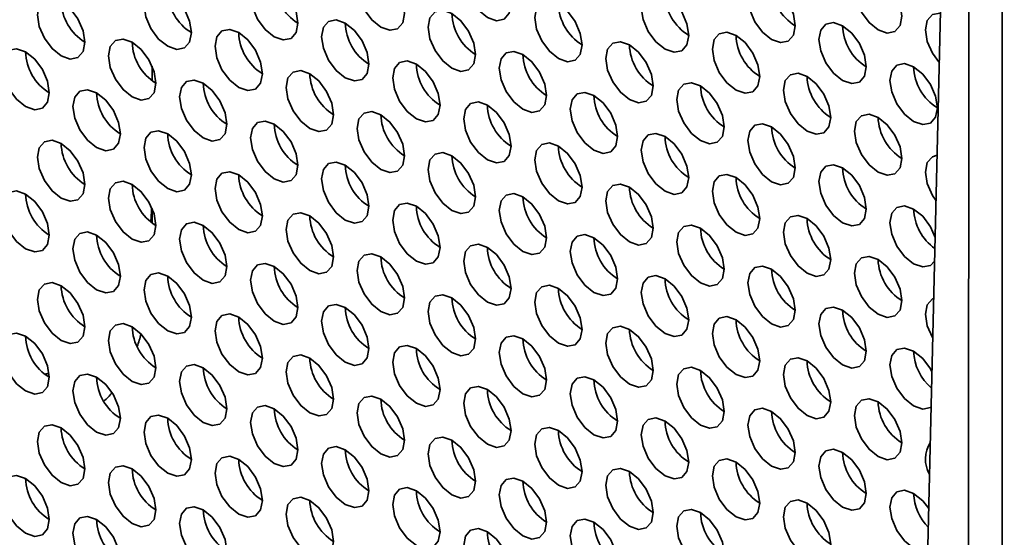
# Model space of a CAD drawing. Header units: millimetres. Extents: x 2 to 1120, y -2 to 861.
# Tile 138 of 226: x 777.33 to 787.13, y 629.4 to 634.55. Entities that reach past the tile are written whole.
import ezdxf

# ---------------------------------------------------------------- set-up
doc = ezdxf.new("R2010")
doc.units = ezdxf.units.MM

msp = doc.modelspace()

# ---------------------------------------------------------------- linework, layer by layer
at = {"color": 7, "linetype": 'Continuous', "lineweight": 35}
for p, q in [((786.7921, 669.5391), (786.7582, 610.341)), ((787.092, 609.8757), (787.1259, 669.0895)), ((786.2559, 624.7683), (786.779, 646.6287)), ((778.6435, 634.0841), (778.6435, 633.9398)), ((778.6435, 632.6687), (778.6435, 632.5245))]:
    msp.add_line(p, q, dxfattribs=at)
at = {"color": 7, "linetype": 'Continuous', "lineweight": 35, "flags": 128}
for points in [[(782.2168, 634.7043), (782.1988, 634.8188), (782.1477, 634.9366), (782.0713, 635.0397), (781.9811, 635.1125), (781.8909, 635.1439), (781.8144, 635.129), (781.7633, 635.0702), (781.7454, 634.9764), (781.7633, 634.8619), (781.8144, 634.7441), (781.8909, 634.6409), (781.9811, 634.5681), (782.0713, 634.5368), (782.1477, 634.5516), (782.1988, 634.6105), (782.2168, 634.7043)], [(781.1561, 634.6089), (781.1382, 634.7234), (781.0871, 634.8412), (781.0106, 634.9444), (780.9204, 635.0171), (780.8302, 635.0485), (780.7537, 635.0336), (780.7026, 634.9748), (780.6847, 634.881), (780.7026, 634.7665), (780.7537, 634.6487), (780.8302, 634.5456), (780.9204, 634.4728), (781.0106, 634.4414), (781.0871, 634.4563), (781.1382, 634.5151), (781.1561, 634.6089)], [(780.0954, 634.5135), (780.0775, 634.628), (780.0264, 634.7458), (779.9499, 634.849), (779.8597, 634.9218), (779.7695, 634.9531), (779.6931, 634.9383), (779.642, 634.8795), (779.624, 634.7857), (779.642, 634.6712), (779.6931, 634.5534), (779.7695, 634.4502), (779.8597, 634.3774), (779.9499, 634.3461), (780.0264, 634.3609), (780.0775, 634.4197), (780.0954, 634.5135)], [(786.1059, 634.5821), (786.0879, 634.6967), (786.0368, 634.8145), (785.9603, 634.9176), (785.8702, 634.9904), (785.78, 635.0217), (785.7035, 635.0069), (785.6524, 634.9481), (785.6344, 634.8543), (785.6524, 634.7398), (785.7035, 634.622), (785.78, 634.5188), (785.8702, 634.446), (785.9603, 634.4147), (786.0368, 634.4295), (786.0879, 634.4883), (786.1059, 634.5821)], [(779.0348, 634.4182), (779.0168, 634.5327), (778.9657, 634.6505), (778.8893, 634.7536), (778.7991, 634.8264), (778.7089, 634.8578), (778.6324, 634.8429), (778.5813, 634.7841), (778.5634, 634.6903), (778.5813, 634.5758), (778.6324, 634.458), (778.7089, 634.3548), (778.7991, 634.2821), (778.8893, 634.2507), (778.9657, 634.2656), (779.0168, 634.3244), (779.0348, 634.4182)], [(785.0452, 634.4868), (785.0273, 634.6013), (784.9762, 634.7191), (784.8997, 634.8222), (784.8095, 634.895), (784.7193, 634.9264), (784.6428, 634.9115), (784.5917, 634.8527), (784.5738, 634.7589), (784.5917, 634.6444), (784.6428, 634.5266), (784.7193, 634.4235), (784.8095, 634.3507), (784.8997, 634.3193), (784.9762, 634.3342), (785.0273, 634.393), (785.0452, 634.4868)], [(777.9741, 634.3228), (777.9562, 634.4373), (777.9051, 634.5551), (777.8286, 634.6583), (777.7384, 634.7311), (777.6482, 634.7624), (777.5718, 634.7475), (777.5207, 634.6887), (777.5027, 634.5949), (777.5207, 634.4804), (777.5718, 634.3626), (777.6482, 634.2595), (777.7384, 634.1867), (777.8286, 634.1553), (777.9051, 634.1702), (777.9562, 634.229), (777.9741, 634.3228)], [(783.9845, 634.3914), (783.9666, 634.5059), (783.9155, 634.6237), (783.839, 634.7269), (783.7488, 634.7997), (783.6586, 634.831), (783.5822, 634.8162), (783.5311, 634.7574), (783.5131, 634.6636), (783.5311, 634.549), (783.5822, 634.4312), (783.6586, 634.3281), (783.7488, 634.2553), (783.839, 634.224), (783.9155, 634.2388), (783.9666, 634.2976), (783.9845, 634.3914)], [(782.9239, 634.2961), (782.9059, 634.4106), (782.8548, 634.5284), (782.7784, 634.6315), (782.6882, 634.7043), (782.598, 634.7357), (782.5215, 634.7208), (782.4704, 634.662), (782.4525, 634.5682), (782.4704, 634.4537), (782.5215, 634.3359), (782.598, 634.2327), (782.6882, 634.1599), (782.7784, 634.1286), (782.8548, 634.1434), (782.9059, 634.2023), (782.9239, 634.2961)], [(781.8632, 634.2007), (781.8453, 634.3152), (781.7942, 634.433), (781.7177, 634.5361), (781.6275, 634.6089), (781.5373, 634.6403), (781.4608, 634.6254), (781.4097, 634.5666), (781.3918, 634.4728), (781.4097, 634.3583), (781.4608, 634.2405), (781.5373, 634.1374), (781.6275, 634.0646), (781.7177, 634.0332), (781.7942, 634.0481), (781.8453, 634.1069), (781.8632, 634.2007)], [(786.4915, 634.613), (786.4871, 634.6135), (786.4106, 634.5987), (786.3595, 634.5399), (786.3416, 634.4461), (786.3595, 634.3316), (786.4106, 634.2138), (786.4797, 634.1186)], [(780.8026, 634.1053), (780.7846, 634.2198), (780.7335, 634.3376), (780.657, 634.4408), (780.5668, 634.5136), (780.4767, 634.5449), (780.4002, 634.5301), (780.3491, 634.4713), (780.3311, 634.3775), (780.3491, 634.2629), (780.4002, 634.1451), (780.4767, 634.042), (780.5668, 633.9692), (780.657, 633.9379), (780.7335, 633.9527), (780.7846, 634.0115), (780.8026, 634.1053)], [(785.7523, 634.0786), (785.7344, 634.1931), (785.6833, 634.3109), (785.6068, 634.414), (785.5166, 634.4868), (785.4264, 634.5182), (785.3499, 634.5033), (785.2988, 634.4445), (785.2809, 634.3507), (785.2988, 634.2362), (785.3499, 634.1184), (785.4264, 634.0153), (785.5166, 633.9425), (785.6068, 633.9111), (785.6833, 633.926), (785.7344, 633.9848), (785.7523, 634.0786)], [(778.6812, 633.9146), (778.6633, 634.0291), (778.6122, 634.1469), (778.5357, 634.2501), (778.4455, 634.3229), (778.3553, 634.3542), (778.2789, 634.3393), (778.2278, 634.2805), (778.2098, 634.1867), (778.2278, 634.0722), (778.2789, 633.9544), (778.3553, 633.8513), (778.4455, 633.7785), (778.5357, 633.7471), (778.6122, 633.762), (778.6633, 633.8208), (778.6812, 633.9146)], [(779.7419, 634.01), (779.7239, 634.1245), (779.6729, 634.2423), (779.5964, 634.3454), (779.5062, 634.4182), (779.416, 634.4496), (779.3395, 634.4347), (779.2884, 634.3759), (779.2705, 634.2821), (779.2884, 634.1676), (779.3395, 634.0498), (779.416, 633.9466), (779.5062, 633.8739), (779.5964, 633.8425), (779.6729, 633.8574), (779.7239, 633.9162), (779.7419, 634.01)], [(784.6916, 633.9832), (784.6737, 634.0977), (784.6226, 634.2155), (784.5461, 634.3187), (784.4559, 634.3915), (784.3657, 634.4228), (784.2893, 634.408), (784.2382, 634.3491), (784.2202, 634.2553), (784.2382, 634.1408), (784.2893, 634.023), (784.3657, 633.9199), (784.4559, 633.8471), (784.5461, 633.8157), (784.6226, 633.8306), (784.6737, 633.8894), (784.6916, 633.9832)], [(777.6206, 633.8192), (777.6026, 633.9338), (777.5515, 634.0516), (777.4751, 634.1547), (777.3849, 634.2275), (777.2947, 634.2588), (777.2182, 634.244), (777.1671, 634.1852), (777.1492, 634.0914), (777.1671, 633.9769), (777.2182, 633.8591), (777.2947, 633.7559), (777.3849, 633.6831), (777.4751, 633.6518), (777.5515, 633.6666), (777.6026, 633.7254), (777.6206, 633.8192)], [(783.631, 633.8878), (783.613, 634.0024), (783.5619, 634.1202), (783.4855, 634.2233), (783.3953, 634.2961), (783.3051, 634.3274), (783.2286, 634.3126), (783.1775, 634.2538), (783.1596, 634.16), (783.1775, 634.0455), (783.2286, 633.9277), (783.3051, 633.8245), (783.3953, 633.7517), (783.4855, 633.7204), (783.5619, 633.7352), (783.613, 633.794), (783.631, 633.8878)], [(782.5703, 633.7925), (782.5524, 633.907), (782.5013, 634.0248), (782.4248, 634.1279), (782.3346, 634.2007), (782.2444, 634.2321), (782.1679, 634.2172), (782.1169, 634.1584), (782.0989, 634.0646), (782.1169, 633.9501), (782.1679, 633.8323), (782.2444, 633.7292), (782.3346, 633.6564), (782.4248, 633.625), (782.5013, 633.6399), (782.5524, 633.6987), (782.5703, 633.7925)], [(781.5097, 633.6971), (781.4917, 633.8116), (781.4406, 633.9294), (781.3642, 634.0326), (781.274, 634.1054), (781.1838, 634.1367), (781.1073, 634.1219), (781.0562, 634.0631), (781.0383, 633.9693), (781.0562, 633.8547), (781.1073, 633.7369), (781.1838, 633.6338), (781.274, 633.561), (781.3642, 633.5297), (781.4406, 633.5445), (781.4917, 633.6033), (781.5097, 633.6971)], [(786.4594, 633.6704), (786.4415, 633.7849), (786.3904, 633.9027), (786.3139, 634.0058), (786.2237, 634.0786), (786.1335, 634.11), (786.057, 634.0951), (786.0059, 634.0363), (785.988, 633.9425), (786.0059, 633.828), (786.057, 633.7102), (786.1335, 633.607), (786.2237, 633.5343), (786.3139, 633.5029), (786.3904, 633.5178), (786.4415, 633.5766), (786.4594, 633.6704)], [(780.449, 633.6018), (780.4311, 633.7163), (780.38, 633.8341), (780.3035, 633.9372), (780.2133, 634.01), (780.1231, 634.0414), (780.0466, 634.0265), (779.9955, 633.9677), (779.9776, 633.8739), (779.9955, 633.7594), (780.0466, 633.6416), (780.1231, 633.5384), (780.2133, 633.4656), (780.3035, 633.4343), (780.38, 633.4492), (780.4311, 633.508), (780.449, 633.6018)], [(785.3987, 633.575), (785.3808, 633.6895), (785.3297, 633.8073), (785.2532, 633.9105), (785.163, 633.9833), (785.0728, 634.0146), (784.9964, 633.9998), (784.9453, 633.9409), (784.9273, 633.8471), (784.9453, 633.7326), (784.9964, 633.6148), (785.0728, 633.5117), (785.163, 633.4389), (785.2532, 633.4075), (785.3297, 633.4224), (785.3808, 633.4812), (785.3987, 633.575)], [(779.3883, 633.5064), (779.3704, 633.6209), (779.3193, 633.7387), (779.2428, 633.8419), (779.1526, 633.9146), (779.0624, 633.946), (778.986, 633.9311), (778.9349, 633.8723), (778.9169, 633.7785), (778.9349, 633.664), (778.986, 633.5462), (779.0624, 633.4431), (779.1526, 633.3703), (779.2428, 633.3389), (779.3193, 633.3538), (779.3704, 633.4126), (779.3883, 633.5064)], [(784.3381, 633.4796), (784.3201, 633.5942), (784.269, 633.712), (784.1926, 633.8151), (784.1024, 633.8879), (784.0122, 633.9192), (783.9357, 633.9044), (783.8846, 633.8456), (783.8667, 633.7518), (783.8846, 633.6373), (783.9357, 633.5195), (784.0122, 633.4163), (784.1024, 633.3435), (784.1926, 633.3122), (784.269, 633.327), (784.3201, 633.3858), (784.3381, 633.4796)], [(778.3277, 633.411), (778.3097, 633.5256), (778.2586, 633.6433), (778.1822, 633.7465), (778.092, 633.8193), (778.0018, 633.8506), (777.9253, 633.8358), (777.8742, 633.777), (777.8563, 633.6832), (777.8742, 633.5687), (777.9253, 633.4509), (778.0018, 633.3477), (778.092, 633.2749), (778.1822, 633.2436), (778.2586, 633.2584), (778.3097, 633.3172), (778.3277, 633.411)], [(783.2774, 633.3843), (783.2595, 633.4988), (783.2084, 633.6166), (783.1319, 633.7197), (783.0417, 633.7925), (782.9515, 633.8239), (782.8751, 633.809), (782.824, 633.7502), (782.806, 633.6564), (782.824, 633.5419), (782.8751, 633.4241), (782.9515, 633.321), (783.0417, 633.2482), (783.1319, 633.2168), (783.2084, 633.2317), (783.2595, 633.2905), (783.2774, 633.3843)], [(782.2168, 633.2889), (782.1988, 633.4034), (782.1477, 633.5212), (782.0713, 633.6244), (781.9811, 633.6972), (781.8909, 633.7285), (781.8144, 633.7137), (781.7633, 633.6549), (781.7454, 633.5611), (781.7633, 633.4465), (781.8144, 633.3287), (781.8909, 633.2256), (781.9811, 633.1528), (782.0713, 633.1215), (782.1477, 633.1363), (782.1988, 633.1951), (782.2168, 633.2889)], [(781.1561, 633.1936), (781.1382, 633.3081), (781.0871, 633.4259), (781.0106, 633.529), (780.9204, 633.6018), (780.8302, 633.6332), (780.7537, 633.6183), (780.7026, 633.5595), (780.6847, 633.4657), (780.7026, 633.3512), (780.7537, 633.2334), (780.8302, 633.1302), (780.9204, 633.0574), (781.0106, 633.0261), (781.0871, 633.0409), (781.1382, 633.0998), (781.1561, 633.1936)], [(786.1059, 633.1668), (786.0879, 633.2813), (786.0368, 633.3991), (785.9603, 633.5023), (785.8702, 633.5751), (785.78, 633.6064), (785.7035, 633.5915), (785.6524, 633.5327), (785.6344, 633.4389), (785.6524, 633.3244), (785.7035, 633.2066), (785.78, 633.1035), (785.8702, 633.0307), (785.9603, 632.9993), (786.0368, 633.0142), (786.0879, 633.073), (786.1059, 633.1668)], [(780.0954, 633.0982), (780.0775, 633.2127), (780.0264, 633.3305), (779.9499, 633.4337), (779.8597, 633.5064), (779.7695, 633.5378), (779.6931, 633.5229), (779.642, 633.4641), (779.624, 633.3703), (779.642, 633.2558), (779.6931, 633.138), (779.7695, 633.0349), (779.8597, 632.9621), (779.9499, 632.9307), (780.0264, 632.9456), (780.0775, 633.0044), (780.0954, 633.0982)], [(785.0452, 633.0714), (785.0273, 633.186), (784.9762, 633.3038), (784.8997, 633.4069), (784.8095, 633.4797), (784.7193, 633.511), (784.6428, 633.4962), (784.5917, 633.4374), (784.5738, 633.3436), (784.5917, 633.2291), (784.6428, 633.1113), (784.7193, 633.0081), (784.8095, 632.9353), (784.8997, 632.904), (784.9762, 632.9188), (785.0273, 632.9776), (785.0452, 633.0714)], [(779.0348, 633.0028), (779.0168, 633.1173), (778.9657, 633.2351), (778.8893, 633.3383), (778.7991, 633.4111), (778.7089, 633.4424), (778.6324, 633.4276), (778.5813, 633.3688), (778.5634, 633.275), (778.5813, 633.1605), (778.6324, 633.0427), (778.7089, 632.9395), (778.7991, 632.8667), (778.8893, 632.8354), (778.9657, 632.8502), (779.0168, 632.909), (779.0348, 633.0028)], [(783.9845, 632.9761), (783.9666, 633.0906), (783.9155, 633.2084), (783.839, 633.3115), (783.7488, 633.3843), (783.6586, 633.4157), (783.5822, 633.4008), (783.5311, 633.342), (783.5131, 633.2482), (783.5311, 633.1337), (783.5822, 633.0159), (783.6586, 632.9128), (783.7488, 632.84), (783.839, 632.8086), (783.9155, 632.8235), (783.9666, 632.8823), (783.9845, 632.9761)], [(777.9741, 632.9075), (777.9562, 633.022), (777.9051, 633.1398), (777.8286, 633.2429), (777.7384, 633.3157), (777.6482, 633.3471), (777.5718, 633.3322), (777.5207, 633.2734), (777.5027, 633.1796), (777.5207, 633.0651), (777.5718, 632.9473), (777.6482, 632.8441), (777.7384, 632.7714), (777.8286, 632.74), (777.9051, 632.7549), (777.9562, 632.8137), (777.9741, 632.9075)], [(782.9239, 632.8807), (782.9059, 632.9952), (782.8548, 633.113), (782.7784, 633.2162), (782.6882, 633.289), (782.598, 633.3203), (782.5215, 633.3055), (782.4704, 633.2467), (782.4525, 633.1529), (782.4704, 633.0383), (782.5215, 632.9205), (782.598, 632.8174), (782.6882, 632.7446), (782.7784, 632.7133), (782.8548, 632.7281), (782.9059, 632.7869), (782.9239, 632.8807)], [(781.8632, 632.7854), (781.8453, 632.8999), (781.7942, 633.0177), (781.7177, 633.1208), (781.6275, 633.1936), (781.5373, 633.225), (781.4608, 633.2101), (781.4097, 633.1513), (781.3918, 633.0575), (781.4097, 632.943), (781.4608, 632.8252), (781.5373, 632.722), (781.6275, 632.6492), (781.7177, 632.6179), (781.7942, 632.6327), (781.8453, 632.6916), (781.8632, 632.7854)], [(786.4577, 633.1982), (786.4106, 633.1833), (786.3595, 633.1245), (786.3416, 633.0307), (786.3595, 632.9162), (786.4106, 632.7984), (786.4468, 632.7433)], [(780.8026, 632.69), (780.7846, 632.8045), (780.7335, 632.9223), (780.657, 633.0254), (780.5668, 633.0982), (780.4767, 633.1296), (780.4002, 633.1147), (780.3491, 633.0559), (780.3311, 632.9621), (780.3491, 632.8476), (780.4002, 632.7298), (780.4767, 632.6267), (780.5668, 632.5539), (780.657, 632.5225), (780.7335, 632.5374), (780.7846, 632.5962), (780.8026, 632.69)], [(785.7523, 632.6632), (785.7344, 632.7778), (785.6833, 632.8956), (785.6068, 632.9987), (785.5166, 633.0715), (785.4264, 633.1028), (785.3499, 633.088), (785.2988, 633.0292), (785.2809, 632.9354), (785.2988, 632.8209), (785.3499, 632.7031), (785.4264, 632.5999), (785.5166, 632.5271), (785.6068, 632.4958), (785.6833, 632.5106), (785.7344, 632.5694), (785.7523, 632.6632)], [(779.7419, 632.5946), (779.7239, 632.7091), (779.6729, 632.8269), (779.5964, 632.9301), (779.5062, 633.0029), (779.416, 633.0342), (779.3395, 633.0194), (779.2884, 632.9606), (779.2705, 632.8668), (779.2884, 632.7522), (779.3395, 632.6344), (779.416, 632.5313), (779.5062, 632.4585), (779.5964, 632.4272), (779.6729, 632.442), (779.7239, 632.5008), (779.7419, 632.5946)], [(784.6916, 632.5679), (784.6737, 632.6824), (784.6226, 632.8002), (784.5461, 632.9033), (784.4559, 632.9761), (784.3657, 633.0075), (784.2893, 632.9926), (784.2382, 632.9338), (784.2202, 632.84), (784.2382, 632.7255), (784.2893, 632.6077), (784.3657, 632.5046), (784.4559, 632.4318), (784.5461, 632.4004), (784.6226, 632.4153), (784.6737, 632.4741), (784.6916, 632.5679)], [(778.6812, 632.4993), (778.6633, 632.6138), (778.6122, 632.7316), (778.5357, 632.8347), (778.4455, 632.9075), (778.3553, 632.9389), (778.2789, 632.924), (778.2278, 632.8652), (778.2098, 632.7714), (778.2278, 632.6569), (778.2789, 632.5391), (778.3553, 632.4359), (778.4455, 632.3632), (778.5357, 632.3318), (778.6122, 632.3467), (778.6633, 632.4055), (778.6812, 632.4993)], [(783.631, 632.4725), (783.613, 632.587), (783.5619, 632.7048), (783.4855, 632.808), (783.3953, 632.8808), (783.3051, 632.9121), (783.2286, 632.8973), (783.1775, 632.8384), (783.1596, 632.7446), (783.1775, 632.6301), (783.2286, 632.5123), (783.3051, 632.4092), (783.3953, 632.3364), (783.4855, 632.305), (783.5619, 632.3199), (783.613, 632.3787), (783.631, 632.4725)], [(777.6206, 632.4039), (777.6026, 632.5184), (777.5515, 632.6362), (777.4751, 632.7394), (777.3849, 632.8122), (777.2947, 632.8435), (777.2182, 632.8286), (777.1671, 632.7698), (777.1492, 632.676), (777.1671, 632.5615), (777.2182, 632.4437), (777.2947, 632.3406), (777.3849, 632.2678), (777.4751, 632.2364), (777.5515, 632.2513), (777.6026, 632.3101), (777.6206, 632.4039)], [(782.5703, 632.3771), (782.5524, 632.4917), (782.5013, 632.6095), (782.4248, 632.7126), (782.3346, 632.7854), (782.2444, 632.8167), (782.1679, 632.8019), (782.1169, 632.7431), (782.0989, 632.6493), (782.1169, 632.5348), (782.1679, 632.417), (782.2444, 632.3138), (782.3346, 632.241), (782.4248, 632.2097), (782.5013, 632.2245), (782.5524, 632.2833), (782.5703, 632.3771)], [(781.5097, 632.2818), (781.4917, 632.3963), (781.4406, 632.5141), (781.3642, 632.6172), (781.274, 632.69), (781.1838, 632.7214), (781.1073, 632.7065), (781.0562, 632.6477), (781.0383, 632.5539), (781.0562, 632.4394), (781.1073, 632.3216), (781.1838, 632.2185), (781.274, 632.1457), (781.3642, 632.1143), (781.4406, 632.1292), (781.4917, 632.188), (781.5097, 632.2818)], [(786.4381, 632.3805), (786.3904, 632.4873), (786.3139, 632.5905), (786.2237, 632.6633), (786.1335, 632.6946), (786.057, 632.6798), (786.0059, 632.621), (785.988, 632.5272), (786.0059, 632.4127), (786.057, 632.2949), (786.1335, 632.1917), (786.2237, 632.1189), (786.3139, 632.0876), (786.3904, 632.1024), (786.4324, 632.1442)], [(780.449, 632.1864), (780.4311, 632.3009), (780.38, 632.4187), (780.3035, 632.5219), (780.2133, 632.5947), (780.1231, 632.626), (780.0466, 632.6112), (779.9955, 632.5524), (779.9776, 632.4586), (779.9955, 632.344), (780.0466, 632.2262), (780.1231, 632.1231), (780.2133, 632.0503), (780.3035, 632.019), (780.38, 632.0338), (780.4311, 632.0926), (780.449, 632.1864)], [(785.3987, 632.1597), (785.3808, 632.2742), (785.3297, 632.392), (785.2532, 632.4951), (785.163, 632.5679), (785.0728, 632.5993), (784.9964, 632.5844), (784.9453, 632.5256), (784.9273, 632.4318), (784.9453, 632.3173), (784.9964, 632.1995), (785.0728, 632.0963), (785.163, 632.0236), (785.2532, 631.9922), (785.3297, 632.0071), (785.3808, 632.0659), (785.3987, 632.1597)], [(779.3883, 632.0911), (779.3704, 632.2056), (779.3193, 632.3234), (779.2428, 632.4265), (779.1526, 632.4993), (779.0624, 632.5307), (778.986, 632.5158), (778.9349, 632.457), (778.9169, 632.3632), (778.9349, 632.2487), (778.986, 632.1309), (779.0624, 632.0277), (779.1526, 631.9549), (779.2428, 631.9236), (779.3193, 631.9385), (779.3704, 631.9973), (779.3883, 632.0911)], [(784.3381, 632.0643), (784.3201, 632.1788), (784.269, 632.2966), (784.1926, 632.3998), (784.1024, 632.4726), (784.0122, 632.5039), (783.9357, 632.4891), (783.8846, 632.4302), (783.8667, 632.3364), (783.8846, 632.2219), (783.9357, 632.1041), (784.0122, 632.001), (784.1024, 631.9282), (784.1926, 631.8968), (784.269, 631.9117), (784.3201, 631.9705), (784.3381, 632.0643)], [(778.3277, 631.9957), (778.3097, 632.1102), (778.2586, 632.228), (778.1822, 632.3312), (778.092, 632.4039), (778.0018, 632.4353), (777.9253, 632.4204), (777.8742, 632.3616), (777.8563, 632.2678), (777.8742, 632.1533), (777.9253, 632.0355), (778.0018, 631.9324), (778.092, 631.8596), (778.1822, 631.8282), (778.2586, 631.8431), (778.3097, 631.9019), (778.3277, 631.9957)], [(783.2774, 631.9689), (783.2595, 632.0835), (783.2084, 632.2013), (783.1319, 632.3044), (783.0417, 632.3772), (782.9515, 632.4085), (782.8751, 632.3937), (782.824, 632.3349), (782.806, 632.2411), (782.824, 632.1266), (782.8751, 632.0088), (782.9515, 631.9056), (783.0417, 631.8328), (783.1319, 631.8015), (783.2084, 631.8163), (783.2595, 631.8751), (783.2774, 631.9689)], [(782.2168, 631.8736), (782.1988, 631.9881), (782.1477, 632.1059), (782.0713, 632.209), (781.9811, 632.2818), (781.8909, 632.3132), (781.8144, 632.2983), (781.7633, 632.2395), (781.7454, 632.1457), (781.7633, 632.0312), (781.8144, 631.9134), (781.8909, 631.8103), (781.9811, 631.7375), (782.0713, 631.7061), (782.1477, 631.721), (782.1988, 631.7798), (782.2168, 631.8736)], [(781.1561, 631.7782), (781.1382, 631.8927), (781.0871, 632.0105), (781.0106, 632.1137), (780.9204, 632.1865), (780.8302, 632.2178), (780.7537, 632.203), (780.7026, 632.1442), (780.6847, 632.0504), (780.7026, 631.9358), (780.7537, 631.818), (780.8302, 631.7149), (780.9204, 631.6421), (781.0106, 631.6108), (781.0871, 631.6256), (781.1382, 631.6844), (781.1561, 631.7782)], [(780.0954, 631.6829), (780.0775, 631.7974), (780.0264, 631.9152), (779.9499, 632.0183), (779.8597, 632.0911), (779.7695, 632.1225), (779.6931, 632.1076), (779.642, 632.0488), (779.624, 631.955), (779.642, 631.8405), (779.6931, 631.7227), (779.7695, 631.6195), (779.8597, 631.5467), (779.9499, 631.5154), (780.0264, 631.5302), (780.0775, 631.5891), (780.0954, 631.6829)], [(786.1059, 631.7515), (786.0879, 631.866), (786.0368, 631.9838), (785.9603, 632.0869), (785.8702, 632.1597), (785.78, 632.1911), (785.7035, 632.1762), (785.6524, 632.1174), (785.6344, 632.0236), (785.6524, 631.9091), (785.7035, 631.7913), (785.78, 631.6881), (785.8702, 631.6154), (785.9603, 631.584), (786.0368, 631.5989), (786.0879, 631.6577), (786.1059, 631.7515)], [(779.0348, 631.5875), (779.0168, 631.702), (778.9657, 631.8198), (778.8893, 631.923), (778.7991, 631.9957), (778.7089, 632.0271), (778.6324, 632.0122), (778.5813, 631.9534), (778.5634, 631.8596), (778.5813, 631.7451), (778.6324, 631.6273), (778.7089, 631.5242), (778.7991, 631.4514), (778.8893, 631.42), (778.9657, 631.4349), (779.0168, 631.4937), (779.0348, 631.5875)], [(785.0452, 631.6561), (785.0273, 631.7706), (784.9762, 631.8884), (784.8997, 631.9916), (784.8095, 632.0644), (784.7193, 632.0957), (784.6428, 632.0808), (784.5917, 632.022), (784.5738, 631.9282), (784.5917, 631.8137), (784.6428, 631.6959), (784.7193, 631.5928), (784.8095, 631.52), (784.8997, 631.4886), (784.9762, 631.5035), (785.0273, 631.5623), (785.0452, 631.6561)], [(777.9741, 631.4921), (777.9562, 631.6066), (777.9051, 631.7244), (777.8286, 631.8276), (777.7384, 631.9004), (777.6482, 631.9317), (777.5718, 631.9169), (777.5207, 631.8581), (777.5027, 631.7643), (777.5207, 631.6498), (777.5718, 631.532), (777.6482, 631.4288), (777.7384, 631.356), (777.8286, 631.3247), (777.9051, 631.3395), (777.9562, 631.3983), (777.9741, 631.4921)], [(782.9239, 631.4654), (782.9059, 631.5799), (782.8548, 631.6977), (782.7784, 631.8008), (782.6882, 631.8736), (782.598, 631.905), (782.5215, 631.8901), (782.4704, 631.8313), (782.4525, 631.7375), (782.4704, 631.623), (782.5215, 631.5052), (782.598, 631.4021), (782.6882, 631.3293), (782.7784, 631.2979), (782.8548, 631.3128), (782.9059, 631.3716), (782.9239, 631.4654)], [(783.9845, 631.5607), (783.9666, 631.6753), (783.9155, 631.7931), (783.839, 631.8962), (783.7488, 631.969), (783.6586, 632.0003), (783.5822, 631.9855), (783.5311, 631.9267), (783.5131, 631.8329), (783.5311, 631.7184), (783.5822, 631.6006), (783.6586, 631.4974), (783.7488, 631.4246), (783.839, 631.3933), (783.9155, 631.4081), (783.9666, 631.4669), (783.9845, 631.5607)], [(781.8632, 631.37), (781.8453, 631.4845), (781.7942, 631.6023), (781.7177, 631.7055), (781.6275, 631.7783), (781.5373, 631.8096), (781.4608, 631.7948), (781.4097, 631.736), (781.3918, 631.6422), (781.4097, 631.5276), (781.4608, 631.4098), (781.5373, 631.3067), (781.6275, 631.2339), (781.7177, 631.2026), (781.7942, 631.2174), (781.8453, 631.2762), (781.8632, 631.37)], [(780.8026, 631.2747), (780.7846, 631.3892), (780.7335, 631.507), (780.657, 631.6101), (780.5668, 631.6829), (780.4767, 631.7143), (780.4002, 631.6994), (780.3491, 631.6406), (780.3311, 631.5468), (780.3491, 631.4323), (780.4002, 631.3145), (780.4767, 631.2113), (780.5668, 631.1385), (780.657, 631.1072), (780.7335, 631.122), (780.7846, 631.1809), (780.8026, 631.2747)], [(786.4236, 631.7744), (786.4106, 631.768), (786.3595, 631.7092), (786.3416, 631.6154), (786.3595, 631.5009), (786.4106, 631.3831), (786.4141, 631.3771)], [(779.7419, 631.1793), (779.7239, 631.2938), (779.6729, 631.4116), (779.5964, 631.5147), (779.5062, 631.5875), (779.416, 631.6189), (779.3395, 631.604), (779.2884, 631.5452), (779.2705, 631.4514), (779.2884, 631.3369), (779.3395, 631.2191), (779.416, 631.116), (779.5062, 631.0432), (779.5964, 631.0118), (779.6729, 631.0267), (779.7239, 631.0855), (779.7419, 631.1793)], [(785.7523, 631.2479), (785.7344, 631.3624), (785.6833, 631.4802), (785.6068, 631.5834), (785.5166, 631.6561), (785.4264, 631.6875), (785.3499, 631.6726), (785.2988, 631.6138), (785.2809, 631.52), (785.2988, 631.4055), (785.3499, 631.2877), (785.4264, 631.1846), (785.5166, 631.1118), (785.6068, 631.0804), (785.6833, 631.0953), (785.7344, 631.1541), (785.7523, 631.2479)], [(778.6812, 631.0839), (778.6633, 631.1984), (778.6122, 631.3162), (778.5357, 631.4194), (778.4455, 631.4922), (778.3553, 631.5235), (778.2789, 631.5087), (778.2278, 631.4499), (778.2098, 631.3561), (778.2278, 631.2415), (778.2789, 631.1237), (778.3553, 631.0206), (778.4455, 630.9478), (778.5357, 630.9165), (778.6122, 630.9313), (778.6633, 630.9901), (778.6812, 631.0839)], [(784.6916, 631.1525), (784.6737, 631.2671), (784.6226, 631.3849), (784.5461, 631.488), (784.4559, 631.5608), (784.3657, 631.5921), (784.2893, 631.5773), (784.2382, 631.5185), (784.2202, 631.4247), (784.2382, 631.3102), (784.2893, 631.1924), (784.3657, 631.0892), (784.4559, 631.0164), (784.5461, 630.9851), (784.6226, 630.9999), (784.6737, 631.0587), (784.6916, 631.1525)], [(777.6206, 630.9886), (777.6026, 631.1031), (777.5515, 631.2209), (777.4751, 631.324), (777.3849, 631.3968), (777.2947, 631.4282), (777.2182, 631.4133), (777.1671, 631.3545), (777.1492, 631.2607), (777.1671, 631.1462), (777.2182, 631.0284), (777.2947, 630.9252), (777.3849, 630.8525), (777.4751, 630.8211), (777.5515, 630.836), (777.6026, 630.8948), (777.6206, 630.9886)], [(783.631, 631.0572), (783.613, 631.1717), (783.5619, 631.2895), (783.4855, 631.3926), (783.3953, 631.4654), (783.3051, 631.4968), (783.2286, 631.4819), (783.1775, 631.4231), (783.1596, 631.3293), (783.1775, 631.2148), (783.2286, 631.097), (783.3051, 630.9939), (783.3953, 630.9211), (783.4855, 630.8897), (783.5619, 630.9046), (783.613, 630.9634), (783.631, 631.0572)], [(782.5703, 630.9618), (782.5524, 631.0763), (782.5013, 631.1941), (782.4248, 631.2973), (782.3346, 631.3701), (782.2444, 631.4014), (782.1679, 631.3866), (782.1169, 631.3277), (782.0989, 631.2339), (782.1169, 631.1194), (782.1679, 631.0016), (782.2444, 630.8985), (782.3346, 630.8257), (782.4248, 630.7943), (782.5013, 630.8092), (782.5524, 630.868), (782.5703, 630.9618)], [(781.5097, 630.8664), (781.4917, 630.981), (781.4406, 631.0988), (781.3642, 631.2019), (781.274, 631.2747), (781.1838, 631.306), (781.1073, 631.2912), (781.0562, 631.2324), (781.0383, 631.1386), (781.0562, 631.0241), (781.1073, 630.9063), (781.1838, 630.8031), (781.274, 630.7303), (781.3642, 630.699), (781.4406, 630.7138), (781.4917, 630.7726), (781.5097, 630.8664)], [(786.4061, 631.0429), (786.3904, 631.072), (786.3139, 631.1752), (786.2237, 631.2479), (786.1335, 631.2793), (786.057, 631.2644), (786.0059, 631.2056), (785.988, 631.1118), (786.0059, 630.9973), (786.057, 630.8795), (786.1335, 630.7764), (786.2237, 630.7036), (786.3139, 630.6722), (786.3904, 630.6871), (786.3977, 630.6917)], [(780.449, 630.7711), (780.4311, 630.8856), (780.38, 631.0034), (780.3035, 631.1065), (780.2133, 631.1793), (780.1231, 631.2107), (780.0466, 631.1958), (779.9955, 631.137), (779.9776, 631.0432), (779.9955, 630.9287), (780.0466, 630.8109), (780.1231, 630.7078), (780.2133, 630.635), (780.3035, 630.6036), (780.38, 630.6185), (780.4311, 630.6773), (780.449, 630.7711)], [(785.3987, 630.7443), (785.3808, 630.8588), (785.3297, 630.9766), (785.2532, 631.0798), (785.163, 631.1526), (785.0728, 631.1839), (784.9964, 631.1691), (784.9453, 631.1103), (784.9273, 631.0165), (784.9453, 630.902), (784.9964, 630.7842), (785.0728, 630.681), (785.163, 630.6082), (785.2532, 630.5769), (785.3297, 630.5917), (785.3808, 630.6505), (785.3987, 630.7443)], [(779.3883, 630.6757), (779.3704, 630.7902), (779.3193, 630.908), (779.2428, 631.0112), (779.1526, 631.084), (779.0624, 631.1153), (778.986, 631.1005), (778.9349, 631.0417), (778.9169, 630.9479), (778.9349, 630.8333), (778.986, 630.7155), (779.0624, 630.6124), (779.1526, 630.5396), (779.2428, 630.5083), (779.3193, 630.5231), (779.3704, 630.5819), (779.3883, 630.6757)], [(784.3381, 630.649), (784.3201, 630.7635), (784.269, 630.8813), (784.1926, 630.9844), (784.1024, 631.0572), (784.0122, 631.0886), (783.9357, 631.0737), (783.8846, 631.0149), (783.8667, 630.9211), (783.8846, 630.8066), (783.9357, 630.6888), (784.0122, 630.5856), (784.1024, 630.5129), (784.1926, 630.4815), (784.269, 630.4964), (784.3201, 630.5552), (784.3381, 630.649)], [(778.3277, 630.5804), (778.3097, 630.6949), (778.2586, 630.8127), (778.1822, 630.9158), (778.092, 630.9886), (778.0018, 631.02), (777.9253, 631.0051), (777.8742, 630.9463), (777.8563, 630.8525), (777.8742, 630.738), (777.9253, 630.6202), (778.0018, 630.517), (778.092, 630.4442), (778.1822, 630.4129), (778.2586, 630.4278), (778.3097, 630.4866), (778.3277, 630.5804)], [(783.2774, 630.5536), (783.2595, 630.6681), (783.2084, 630.7859), (783.1319, 630.8891), (783.0417, 630.9619), (782.9515, 630.9932), (782.8751, 630.9784), (782.824, 630.9195), (782.806, 630.8257), (782.824, 630.7112), (782.8751, 630.5934), (782.9515, 630.4903), (783.0417, 630.4175), (783.1319, 630.3861), (783.2084, 630.401), (783.2595, 630.4598), (783.2774, 630.5536)], [(782.2168, 630.4582), (782.1988, 630.5728), (782.1477, 630.6906), (782.0713, 630.7937), (781.9811, 630.8665), (781.8909, 630.8978), (781.8144, 630.883), (781.7633, 630.8242), (781.7454, 630.7304), (781.7633, 630.6159), (781.8144, 630.4981), (781.8909, 630.3949), (781.9811, 630.3221), (782.0713, 630.2908), (782.1477, 630.3056), (782.1988, 630.3644), (782.2168, 630.4582)], [(781.1561, 630.3629), (781.1382, 630.4774), (781.0871, 630.5952), (781.0106, 630.6983), (780.9204, 630.7711), (780.8302, 630.8025), (780.7537, 630.7876), (780.7026, 630.7288), (780.6847, 630.635), (780.7026, 630.5205), (780.7537, 630.4027), (780.8302, 630.2996), (780.9204, 630.2268), (781.0106, 630.1954), (781.0871, 630.2103), (781.1382, 630.2691), (781.1561, 630.3629)], [(786.1059, 630.3361), (786.0879, 630.4506), (786.0368, 630.5684), (785.9603, 630.6716), (785.8702, 630.7444), (785.78, 630.7757), (785.7035, 630.7609), (785.6524, 630.7021), (785.6344, 630.6083), (785.6524, 630.4937), (785.7035, 630.376), (785.78, 630.2728), (785.8702, 630.2), (785.9603, 630.1687), (786.0368, 630.1835), (786.0879, 630.2423), (786.1059, 630.3361)], [(780.0954, 630.2675), (780.0775, 630.382), (780.0264, 630.4998), (779.9499, 630.603), (779.8597, 630.6758), (779.7695, 630.7071), (779.6931, 630.6923), (779.642, 630.6335), (779.624, 630.5397), (779.642, 630.4251), (779.6931, 630.3073), (779.7695, 630.2042), (779.8597, 630.1314), (779.9499, 630.1001), (780.0264, 630.1149), (780.0775, 630.1737), (780.0954, 630.2675)], [(785.0452, 630.2408), (785.0273, 630.3553), (784.9762, 630.4731), (784.8997, 630.5762), (784.8095, 630.649), (784.7193, 630.6804), (784.6428, 630.6655), (784.5917, 630.6067), (784.5738, 630.5129), (784.5917, 630.3984), (784.6428, 630.2806), (784.7193, 630.1774), (784.8095, 630.1047), (784.8997, 630.0733), (784.9762, 630.0882), (785.0273, 630.147), (785.0452, 630.2408)], [(779.0348, 630.1722), (779.0168, 630.2867), (778.9657, 630.4045), (778.8893, 630.5076), (778.7991, 630.5804), (778.7089, 630.6118), (778.6324, 630.5969), (778.5813, 630.5381), (778.5634, 630.4443), (778.5813, 630.3298), (778.6324, 630.212), (778.7089, 630.1088), (778.7991, 630.036), (778.8893, 630.0047), (778.9657, 630.0195), (779.0168, 630.0784), (779.0348, 630.1722)], [(783.9845, 630.1454), (783.9666, 630.2599), (783.9155, 630.3777), (783.839, 630.4809), (783.7488, 630.5537), (783.6586, 630.585), (783.5822, 630.5701), (783.5311, 630.5113), (783.5131, 630.4175), (783.5311, 630.303), (783.5822, 630.1852), (783.6586, 630.0821), (783.7488, 630.0093), (783.839, 629.9779), (783.9155, 629.9928), (783.9666, 630.0516), (783.9845, 630.1454)], [(777.9741, 630.0768), (777.9562, 630.1913), (777.9051, 630.3091), (777.8286, 630.4123), (777.7384, 630.485), (777.6482, 630.5164), (777.5718, 630.5015), (777.5207, 630.4427), (777.5027, 630.3489), (777.5207, 630.2344), (777.5718, 630.1166), (777.6482, 630.0135), (777.7384, 629.9407), (777.8286, 629.9093), (777.9051, 629.9242), (777.9562, 629.983), (777.9741, 630.0768)], [(782.9239, 630.05), (782.9059, 630.1646), (782.8548, 630.2824), (782.7784, 630.3855), (782.6882, 630.4583), (782.598, 630.4896), (782.5215, 630.4748), (782.4704, 630.416), (782.4525, 630.3222), (782.4704, 630.2077), (782.5215, 630.0899), (782.598, 629.9867), (782.6882, 629.9139), (782.7784, 629.8826), (782.8548, 629.8974), (782.9059, 629.9562), (782.9239, 630.05)], [(781.8632, 629.9547), (781.8453, 630.0692), (781.7942, 630.187), (781.7177, 630.2901), (781.6275, 630.3629), (781.5373, 630.3943), (781.4608, 630.3794), (781.4097, 630.3206), (781.3918, 630.2268), (781.4097, 630.1123), (781.4608, 629.9945), (781.5373, 629.8914), (781.6275, 629.8186), (781.7177, 629.7872), (781.7942, 629.8021), (781.8453, 629.8609), (781.8632, 629.9547)], [(780.8026, 629.8593), (780.7846, 629.9738), (780.7335, 630.0916), (780.657, 630.1948), (780.5668, 630.2676), (780.4767, 630.2989), (780.4002, 630.2841), (780.3491, 630.2253), (780.3311, 630.1315), (780.3491, 630.0169), (780.4002, 629.8991), (780.4767, 629.796), (780.5668, 629.7232), (780.657, 629.6919), (780.7335, 629.7067), (780.7846, 629.7655), (780.8026, 629.8593)], [(785.7523, 629.8326), (785.7344, 629.9471), (785.6833, 630.0649), (785.6068, 630.168), (785.5166, 630.2408), (785.4264, 630.2722), (785.3499, 630.2573), (785.2988, 630.1985), (785.2809, 630.1047), (785.2988, 629.9902), (785.3499, 629.8724), (785.4264, 629.7692), (785.5166, 629.6964), (785.6068, 629.6651), (785.6833, 629.68), (785.7344, 629.7388), (785.7523, 629.8326)], [(779.7419, 629.764), (779.7239, 629.8785), (779.6729, 629.9963), (779.5964, 630.0994), (779.5062, 630.1722), (779.416, 630.2036), (779.3395, 630.1887), (779.2884, 630.1299), (779.2705, 630.0361), (779.2884, 629.9216), (779.3395, 629.8038), (779.416, 629.7006), (779.5062, 629.6278), (779.5964, 629.5965), (779.6729, 629.6113), (779.7239, 629.6702), (779.7419, 629.764)], [(784.6916, 629.7372), (784.6737, 629.8517), (784.6226, 629.9695), (784.5461, 630.0727), (784.4559, 630.1454), (784.3657, 630.1768), (784.2893, 630.1619), (784.2382, 630.1031), (784.2202, 630.0093), (784.2382, 629.8948), (784.2893, 629.777), (784.3657, 629.6739), (784.4559, 629.6011), (784.5461, 629.5697), (784.6226, 629.5846), (784.6737, 629.6434), (784.6916, 629.7372)], [(778.6812, 629.6686), (778.6633, 629.7831), (778.6122, 629.9009), (778.5357, 630.004), (778.4455, 630.0768), (778.3553, 630.1082), (778.2789, 630.0933), (778.2278, 630.0345), (778.2098, 629.9407), (778.2278, 629.8262), (778.2789, 629.7084), (778.3553, 629.6053), (778.4455, 629.5325), (778.5357, 629.5011), (778.6122, 629.516), (778.6633, 629.5748), (778.6812, 629.6686)], [(783.631, 629.6418), (783.613, 629.7564), (783.5619, 629.8742), (783.4855, 629.9773), (783.3953, 630.0501), (783.3051, 630.0814), (783.2286, 630.0666), (783.1775, 630.0078), (783.1596, 629.914), (783.1775, 629.7995), (783.2286, 629.6817), (783.3051, 629.5785), (783.3953, 629.5057), (783.4855, 629.4744), (783.5619, 629.4892), (783.613, 629.548), (783.631, 629.6418)], [(777.6206, 629.5732), (777.6026, 629.6877), (777.5515, 629.8055), (777.4751, 629.9087), (777.3849, 629.9815), (777.2947, 630.0128), (777.2182, 629.998), (777.1671, 629.9392), (777.1492, 629.8454), (777.1671, 629.7308), (777.2182, 629.613), (777.2947, 629.5099), (777.3849, 629.4371), (777.4751, 629.4058), (777.5515, 629.4206), (777.6026, 629.4794), (777.6206, 629.5732)], [(782.5703, 629.5465), (782.5524, 629.661), (782.5013, 629.7788), (782.4248, 629.8819), (782.3346, 629.9547), (782.2444, 629.9861), (782.1679, 629.9712), (782.1169, 629.9124), (782.0989, 629.8186), (782.1169, 629.7041), (782.1679, 629.5863), (782.2444, 629.4832), (782.3346, 629.4104), (782.4248, 629.379), (782.5013, 629.3939), (782.5524, 629.4527), (782.5703, 629.5465)], [(781.5097, 629.4511), (781.4917, 629.5656), (781.4406, 629.6834), (781.3642, 629.7866), (781.274, 629.8594), (781.1838, 629.8907), (781.1073, 629.8759), (781.0562, 629.817), (781.0383, 629.7232), (781.0562, 629.6087), (781.1073, 629.4909), (781.1838, 629.3878), (781.274, 629.315), (781.3642, 629.2836), (781.4406, 629.2985), (781.4917, 629.3573), (781.5097, 629.4511)], [(786.3736, 629.684), (786.3139, 629.7598), (786.2237, 629.8326), (786.1335, 629.864), (786.057, 629.8491), (786.0059, 629.7903), (785.988, 629.6965), (786.0059, 629.582), (786.057, 629.4642), (786.1335, 629.361), (786.2237, 629.2882), (786.3139, 629.2569), (786.3634, 629.2606)], [(780.449, 629.3557), (780.4311, 629.4703), (780.38, 629.5881), (780.3035, 629.6912), (780.2133, 629.764), (780.1231, 629.7953), (780.0466, 629.7805), (779.9955, 629.7217), (779.9776, 629.6279), (779.9955, 629.5134), (780.0466, 629.3956), (780.1231, 629.2924), (780.2133, 629.2196), (780.3035, 629.1883), (780.38, 629.2031), (780.4311, 629.2619), (780.449, 629.3557)], [(785.3987, 629.329), (785.3808, 629.4435), (785.3297, 629.5613), (785.2532, 629.6645), (785.163, 629.7372), (785.0728, 629.7686), (784.9964, 629.7537), (784.9453, 629.6949), (784.9273, 629.6011), (784.9453, 629.4866), (784.9964, 629.3688), (785.0728, 629.2657), (785.163, 629.1929), (785.2532, 629.1615), (785.3297, 629.1764), (785.3808, 629.2352), (785.3987, 629.329)], [(779.3883, 629.2604), (779.3704, 629.3749), (779.3193, 629.4927), (779.2428, 629.5958), (779.1526, 629.6686), (779.0624, 629.7), (778.986, 629.6851), (778.9349, 629.6263), (778.9169, 629.5325), (778.9349, 629.418), (778.986, 629.3002), (779.0624, 629.1971), (779.1526, 629.1243), (779.2428, 629.0929), (779.3193, 629.1078), (779.3704, 629.1666), (779.3883, 629.2604)], [(784.3381, 629.2336), (784.3201, 629.3481), (784.269, 629.4659), (784.1926, 629.5691), (784.1024, 629.6419), (784.0122, 629.6732), (783.9357, 629.6584), (783.8846, 629.5996), (783.8667, 629.5058), (783.8846, 629.3913), (783.9357, 629.2735), (784.0122, 629.1703), (784.1024, 629.0975), (784.1926, 629.0662), (784.269, 629.081), (784.3201, 629.1398), (784.3381, 629.2336)], [(778.3277, 629.165), (778.3097, 629.2795), (778.2586, 629.3973), (778.1822, 629.5005), (778.092, 629.5733), (778.0018, 629.6046), (777.9253, 629.5898), (777.8742, 629.531), (777.8563, 629.4372), (777.8742, 629.3226), (777.9253, 629.2048), (778.0018, 629.1017), (778.092, 629.0289), (778.1822, 628.9976), (778.2586, 629.0124), (778.3097, 629.0712), (778.3277, 629.165)], [(783.2774, 629.1383), (783.2595, 629.2528), (783.2084, 629.3706), (783.1319, 629.4737), (783.0417, 629.5465), (782.9515, 629.5779), (782.8751, 629.563), (782.824, 629.5042), (782.806, 629.4104), (782.824, 629.2959), (782.8751, 629.1781), (782.9515, 629.0749), (783.0417, 629.0022), (783.1319, 628.9708), (783.2084, 628.9857), (783.2595, 629.0445), (783.2774, 629.1383)], [(782.2168, 629.0429), (782.1988, 629.1574), (782.1477, 629.2752), (782.0713, 629.3784), (781.9811, 629.4512), (781.8909, 629.4825), (781.8144, 629.4677), (781.7633, 629.4088), (781.7454, 629.315), (781.7633, 629.2005), (781.8144, 629.0827), (781.8909, 628.9796), (781.9811, 628.9068), (782.0713, 628.8754), (782.1477, 628.8903), (782.1988, 628.9491), (782.2168, 629.0429)]]:
    msp.add_lwpolyline(points, dxfattribs=at)
at = {"color": 7, "linetype": 'Continuous', "lineweight": 35}
for centre, radius, start, end in [((780.3552, 634.9356), 0.4957, 181.60056, 238.39406), ((785.305, 634.9089), 0.4957, 181.60056, 238.39406), ((779.2945, 634.8403), 0.4957, 181.60056, 238.39406), ((784.2443, 634.8135), 0.4957, 181.60056, 238.39406), ((778.2339, 634.7449), 0.4957, 181.60056, 238.39406), ((783.1836, 634.7181), 0.4957, 181.60056, 238.39406), ((782.123, 634.6228), 0.4957, 181.60056, 238.39406), ((781.0623, 634.5274), 0.4957, 181.60056, 238.39406), ((786.0121, 634.5007), 0.4957, 181.60056, 238.39406), ((780.0017, 634.4321), 0.4957, 181.60056, 238.39406), ((784.9514, 634.4053), 0.4957, 181.60056, 238.39406), ((778.941, 634.3367), 0.4957, 181.60056, 238.39406), ((783.8907, 634.3099), 0.4957, 181.60056, 238.39406), ((777.8803, 634.2413), 0.4957, 181.60056, 238.39406), ((782.8301, 634.2146), 0.4957, 181.60056, 238.39406), ((781.7694, 634.1192), 0.4957, 181.60056, 238.39406), ((786.7192, 634.0925), 0.4957, 181.60056, 238.39406), ((780.7088, 634.0239), 0.4957, 181.60056, 238.39406), ((785.6585, 633.9971), 0.4957, 181.60056, 238.39406), ((779.6481, 633.9285), 0.4957, 181.60056, 238.39406), ((784.5978, 633.9017), 0.4957, 181.60056, 238.39406), ((778.5874, 633.8331), 0.4957, 181.60056, 238.39406), ((783.5372, 633.8064), 0.4957, 181.60056, 238.39406), ((782.4765, 633.711), 0.4957, 181.60056, 238.39406), ((781.4159, 633.6156), 0.4957, 181.60056, 238.39406), ((786.3656, 633.5889), 0.4957, 181.60056, 238.39406), ((780.3552, 633.5203), 0.4957, 181.60056, 238.39406), ((785.305, 633.4935), 0.4957, 181.60056, 238.39406), ((779.2945, 633.4249), 0.4957, 181.60056, 238.39406), ((784.2443, 633.3982), 0.4957, 181.60056, 238.39406), ((778.2339, 633.3296), 0.4957, 181.60056, 238.39406), ((783.1836, 633.3028), 0.4957, 181.60056, 238.39406), ((782.123, 633.2074), 0.4957, 181.60056, 238.39406), ((781.0623, 633.1121), 0.4957, 181.60056, 238.39406), ((780.0017, 633.0167), 0.4957, 181.60056, 238.39406), ((786.0121, 633.0853), 0.4957, 181.60056, 238.39406), ((778.941, 632.9214), 0.4957, 181.60056, 238.39406), ((784.9514, 632.99), 0.4957, 181.60056, 238.39406), ((777.8803, 632.826), 0.4957, 181.60056, 238.39406), ((782.8301, 632.7992), 0.4957, 181.60056, 238.39406), ((783.8907, 632.8946), 0.4957, 181.60056, 238.39406), ((781.7694, 632.7039), 0.4957, 181.60056, 238.39406), ((780.7088, 632.6085), 0.4957, 181.60056, 238.39406), ((786.7228, 632.6786), 0.4993, 181.7548, 234.86955), ((779.6481, 632.5132), 0.4957, 181.60056, 238.39406), ((785.6585, 632.5818), 0.4957, 181.60056, 238.39406), ((778.5874, 632.4178), 0.4957, 181.60056, 238.39406), ((784.5978, 632.4864), 0.4957, 181.60056, 238.39406), ((783.5372, 632.391), 0.4957, 181.60056, 238.39406), ((782.4765, 632.2957), 0.4957, 181.60056, 238.39406), ((781.4159, 632.2003), 0.4957, 181.60056, 238.39406), ((786.3656, 632.1736), 0.4957, 181.60056, 238.39406), ((780.3552, 632.1049), 0.4957, 181.60056, 238.39406), ((785.305, 632.0782), 0.4957, 181.60056, 238.39406), ((779.2945, 632.0096), 0.4957, 181.60056, 238.39406), ((784.2443, 631.9828), 0.4957, 181.60056, 238.39406), ((778.2339, 631.9142), 0.4957, 181.60056, 238.39406), ((783.1836, 631.8875), 0.4957, 181.60056, 238.39406), ((782.123, 631.7921), 0.4957, 181.60056, 238.39406), ((781.0623, 631.6967), 0.4957, 181.60056, 238.39406), ((786.0121, 631.67), 0.4957, 181.60056, 238.39406), ((780.0017, 631.6014), 0.4957, 181.60056, 238.39406), ((784.9514, 631.5746), 0.4957, 181.60056, 238.39406), ((778.941, 631.506), 0.4957, 181.60056, 238.39406), ((783.8907, 631.4793), 0.4957, 181.60056, 238.39406), ((777.8803, 631.4107), 0.4957, 181.60056, 238.39406), ((782.8301, 631.3839), 0.4957, 181.60056, 238.39406), ((781.7694, 631.2885), 0.4957, 181.60056, 238.39406), ((786.725, 631.2647), 0.5016, 181.91659, 229.94135), ((780.7088, 631.1932), 0.4957, 181.60056, 238.39406), ((785.6585, 631.1664), 0.4957, 181.60056, 238.39406), ((779.6481, 631.0978), 0.4957, 181.60056, 238.39406), ((784.5978, 631.0711), 0.4957, 181.60056, 238.39406), ((778.5874, 631.0025), 0.4957, 181.60056, 238.39406), ((783.5372, 630.9757), 0.4957, 181.60056, 238.39406), ((782.4765, 630.8803), 0.4957, 181.60056, 238.39406), ((781.4159, 630.785), 0.4957, 181.60056, 238.39406), ((786.3656, 630.7582), 0.4957, 181.60056, 238.39406), ((780.3552, 630.6896), 0.4957, 181.60056, 238.39406), ((785.305, 630.6629), 0.4957, 181.60056, 238.39406), ((779.2945, 630.5942), 0.4957, 181.60056, 238.39406), ((784.2443, 630.5675), 0.4957, 181.60056, 238.39406), ((778.2339, 630.4989), 0.4957, 181.60056, 238.39406), ((783.1836, 630.4721), 0.4957, 181.60056, 238.39406), ((782.123, 630.3768), 0.4957, 181.60056, 238.39406), ((786.6337, 630.1748), 0.2932, 146.50925, 210.7494), ((781.0623, 630.2814), 0.4957, 181.60056, 238.39406), ((786.0121, 630.2547), 0.4957, 181.60056, 238.39406), ((780.0017, 630.186), 0.4957, 181.60056, 238.39406), ((784.9514, 630.1593), 0.4957, 181.60056, 238.39406), ((778.941, 630.0907), 0.4957, 181.60056, 238.39406), ((783.8907, 630.0639), 0.4957, 181.60056, 238.39406), ((777.8803, 629.9953), 0.4957, 181.60056, 238.39406), ((782.8301, 629.9686), 0.4957, 181.60056, 238.39406), ((781.7694, 629.8732), 0.4957, 181.60056, 238.39406), ((780.7088, 629.7778), 0.4957, 181.60056, 238.39406), ((786.7238, 629.8502), 0.5005, 182.01628, 224.85813), ((779.6481, 629.6825), 0.4957, 181.60056, 238.39406), ((785.6585, 629.7511), 0.4957, 181.60056, 238.39406), ((778.5874, 629.5871), 0.4957, 181.60056, 238.39406), ((784.5978, 629.6557), 0.4957, 181.60056, 238.39406), ((783.5372, 629.5604), 0.4957, 181.60056, 238.39406), ((782.4765, 629.465), 0.4957, 181.60056, 238.39406)]:
    msp.add_arc(centre, radius, start, end, dxfattribs=at)
for centre, start_param, end_param in [((773.6435, 638.6504), 3.59375, 3.624507), ((773.6435, 638.1061), 3.421251, 3.456136), ((773.6435, 638.6504), 2.998718, 3.013375), ((773.6435, 638.1061), 3.223954, 3.26298)]:
    msp.add_ellipse(centre, major_axis=(-4.33, 7.5001), ratio=0.333351, start_param=start_param, end_param=end_param, dxfattribs=at)

doc.saveas('drawing.dxf')
